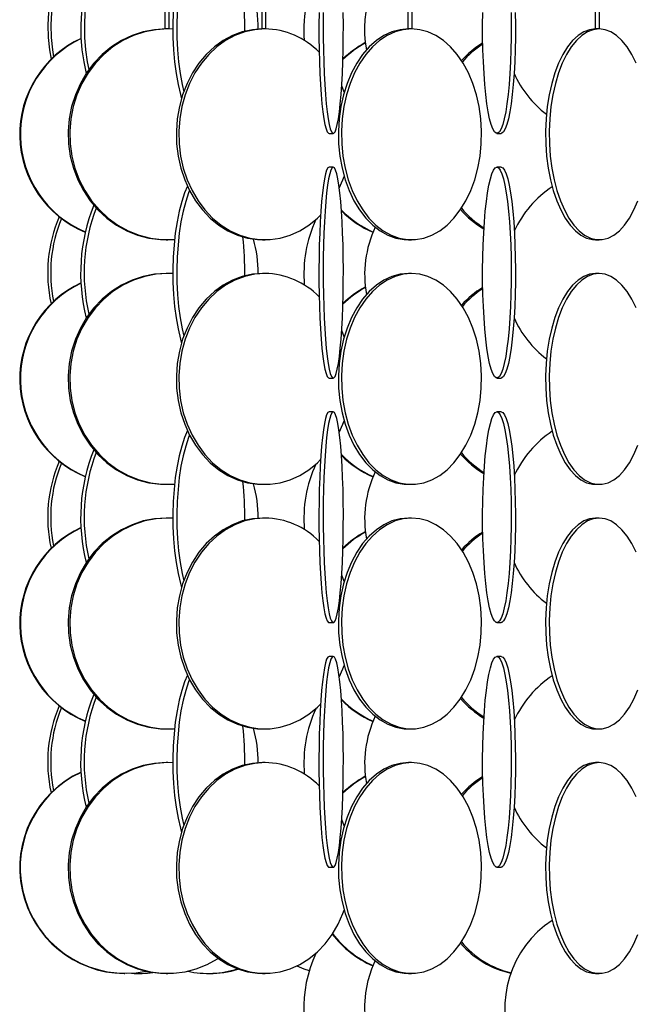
# Model space of a CAD drawing. Header units: millimetres. Extents: x 245 to 1837, y 202 to 1990.
# Tile 3 of 23: x 250 to 396, y 1064 to 1297. Entities that reach past the tile are written whole.
import ezdxf

# ---------------------------------------------------------------- set-up
doc = ezdxf.new("R2010")
doc.units = ezdxf.units.MM

msp = doc.modelspace()

# ---------------------------------------------------------------- linework, layer by layer
at = {"color": 7, "linetype": 'Continuous', "lineweight": 25}
for p, q in [((284.75, 1950.11), (284.75, 1294.91)), ((285.75, 1294.91), (285.75, 1950.11)), ((307.74, 1950.11), (307.74, 1294.91)), ((308.74, 1294.91), (308.74, 1950.11)), ((342.4, 1950.11), (342.4, 1294.91)), ((343.4, 1294.91), (343.4, 1950.11)), ((386.87, 1950.11), (386.87, 1294.91)), ((387.87, 1294.91), (387.87, 1950.11)), ((285.43, 1294.91), (284.75, 1294.91)), ((285.75, 1294.91), (285.43, 1294.91)), ((308.52, 1294.91), (307.74, 1294.91)), ((308.74, 1294.91), (308.52, 1294.91)), ((343.27, 1294.91), (342.4, 1294.91)), ((343.4, 1294.91), (343.27, 1294.91)), ((387.81, 1294.91), (386.87, 1294.91)), ((387.87, 1294.91), (387.81, 1294.91)), ((327.3, 1279.89), (326.72, 1281.38)), ((323.72, 1270.11), (324.71, 1270.11)), ((363.55, 1270.11), (364.54, 1270.11)), ((324.71, 1262.11), (323.72, 1262.11)), ((364.54, 1262.11), (363.55, 1262.11)), ((320.35, 1249.24), (320.19, 1249.36)), ((285.06, 1244.91), (285.43, 1244.91)), ((307.95, 1244.91), (308.52, 1244.91)), ((342.53, 1244.91), (343.27, 1244.91)), ((386.93, 1244.91), (387.81, 1244.91)), ((285.43, 1236.91), (285.06, 1236.91)), ((308.52, 1236.91), (307.95, 1236.91)), ((343.27, 1236.91), (342.53, 1236.91)), ((387.81, 1236.91), (386.93, 1236.91)), ((327.3, 1221.89), (326.72, 1223.38)), ((323.72, 1212.11), (324.71, 1212.11)), ((363.55, 1212.11), (364.54, 1212.11)), ((324.71, 1204.11), (323.72, 1204.11)), ((364.54, 1204.11), (363.55, 1204.11)), ((320.35, 1191.24), (320.19, 1191.36)), ((285.06, 1186.91), (285.43, 1186.91)), ((307.95, 1186.91), (308.52, 1186.91)), ((342.53, 1186.91), (343.27, 1186.91)), ((386.93, 1186.91), (387.81, 1186.91)), ((285.43, 1178.91), (285.06, 1178.91)), ((308.52, 1178.91), (307.95, 1178.91)), ((343.27, 1178.91), (342.53, 1178.91)), ((387.81, 1178.91), (386.93, 1178.91)), ((327.3, 1163.89), (326.72, 1165.38)), ((323.72, 1154.11), (324.71, 1154.11)), ((363.55, 1154.11), (364.54, 1154.11)), ((324.71, 1146.11), (323.72, 1146.11)), ((364.54, 1146.11), (363.55, 1146.11)), ((320.35, 1133.24), (320.19, 1133.36)), ((285.06, 1128.91), (285.43, 1128.91)), ((307.95, 1128.91), (308.52, 1128.91)), ((342.53, 1128.91), (343.27, 1128.91)), ((386.93, 1128.91), (387.81, 1128.91)), ((285.43, 1120.91), (285.06, 1120.91)), ((308.52, 1120.91), (307.95, 1120.91)), ((343.27, 1120.91), (342.53, 1120.91)), ((387.81, 1120.91), (386.93, 1120.91)), ((327.3, 1105.89), (326.72, 1107.38)), ((323.72, 1096.11), (324.71, 1096.11)), ((363.55, 1096.11), (364.54, 1096.11)), ((320.35, 1075.24), (320.19, 1075.36)), ((275.09, 1070.91), (275.24, 1070.91)), ((278.5, 1070.91), (278.59, 1070.91)), ((285.06, 1070.91), (285.43, 1070.91)), ((295.03, 1070.91), (295.35, 1070.91)), ((307.95, 1070.91), (308.52, 1070.91)), ((342.53, 1070.91), (343.27, 1070.91)), ((386.93, 1070.91), (387.81, 1070.91))]:
    msp.add_line(p, q, dxfattribs=at)
at = {"color": 7, "linetype": 'Continuous', "lineweight": 25, "flags": 128}
for points in [[(274.67, 1320.11), (272.71, 1319.93), (270.63, 1319.41), (268.61, 1318.54), (266.67, 1317.35), (264.85, 1315.84), (263.17, 1314.05), (261.66, 1311.98), (260.33, 1309.68), (259.2, 1307.18), (258.29, 1304.5), (257.61, 1301.7), (257.18, 1298.8), (256.99, 1295.85), (257.05, 1292.89), (257.37, 1289.96), (257.77, 1287.75)], [(274.67, 1320.08), (273.41, 1319.93), (271.33, 1319.41), (269.31, 1318.54), (267.37, 1317.35), (265.55, 1315.84), (263.88, 1314.05), (262.36, 1311.98), (261.03, 1309.68), (259.9, 1307.18), (258.99, 1304.5), (258.31, 1301.7), (257.88, 1298.8), (257.69, 1295.85), (257.75, 1292.89), (258.07, 1289.96), (258.36, 1288.31)], [(278.12, 1320.11), (276.54, 1319.93), (274.99, 1319.41), (273.48, 1318.54), (272.04, 1317.35), (270.68, 1315.84), (269.43, 1314.05), (268.3, 1311.98), (267.3, 1309.68), (266.46, 1307.18), (265.78, 1304.5), (265.28, 1301.7), (264.95, 1298.8), (264.81, 1295.85), (264.86, 1292.89), (265.09, 1289.96), (265.51, 1287.1), (266.1, 1284.36), (266.1, 1284.35)], [(278.97, 1320.11), (277.39, 1319.93), (275.84, 1319.41), (274.33, 1318.54), (272.89, 1317.35), (271.53, 1315.84), (270.27, 1314.05), (269.14, 1311.98), (268.15, 1309.68), (267.31, 1307.18), (266.63, 1304.5), (266.12, 1301.7), (265.8, 1298.8), (265.66, 1295.85), (265.71, 1292.89), (265.94, 1289.96), (266.35, 1287.1), (266.73, 1285.26)], [(294.72, 1320.11), (293.76, 1319.93), (292.82, 1319.41), (291.91, 1318.54), (291.03, 1317.35), (290.21, 1315.84), (289.45, 1314.05), (288.76, 1311.98), (288.16, 1309.68), (287.65, 1307.18), (287.24, 1304.5), (286.93, 1301.7), (286.73, 1298.8), (286.65, 1295.85), (286.68, 1292.89), (286.82, 1289.96), (287.07, 1287.1), (287.43, 1284.36), (287.89, 1281.76), (288.45, 1279.36), (288.73, 1278.32)], [(295.66, 1320.11), (294.71, 1319.93), (293.77, 1319.41), (292.85, 1318.54), (291.98, 1317.35), (291.15, 1315.84), (290.39, 1314.05), (289.71, 1311.98), (289.1, 1309.68), (288.59, 1307.18), (288.18, 1304.5), (287.88, 1301.7), (287.68, 1298.8), (287.59, 1295.85), (287.62, 1292.89), (287.76, 1289.96), (288.02, 1287.1), (288.37, 1284.36), (288.84, 1281.76), (289.23, 1280.02)], [(303.73, 1294.37), (303.73, 1295.85), (303.65, 1298.8), (303.45, 1301.7), (303.14, 1304.5), (302.73, 1307.18), (302.22, 1309.68), (301.62, 1311.98), (300.93, 1314.05), (300.17, 1315.84), (299.35, 1317.35), (298.47, 1318.54), (297.56, 1319.41), (296.62, 1319.93), (295.66, 1320.11)], [(321.34, 1298.8), (321.32, 1295.85), (321.33, 1292.89), (321.37, 1289.96), (321.44, 1287.1), (321.55, 1284.36), (321.69, 1281.76), (321.85, 1279.36), (322.04, 1277.17), (322.26, 1275.24), (322.5, 1273.58), (322.75, 1272.23), (323.01, 1271.2), (323.29, 1270.5), (323.57, 1270.15), (323.72, 1270.11)], [(322.34, 1298.8), (322.31, 1295.85), (322.32, 1292.89), (322.36, 1289.96), (322.44, 1287.1), (322.54, 1284.36), (322.68, 1281.76), (322.85, 1279.36), (323.04, 1277.17), (323.26, 1275.24), (323.49, 1273.58), (323.74, 1272.23), (324.01, 1271.2), (324.29, 1270.5), (324.57, 1270.15), (324.85, 1270.15), (325.14, 1270.5), (325.41, 1271.2), (325.68, 1272.23), (325.93, 1273.58), (326.17, 1275.24), (326.38, 1277.17), (326.57, 1279.36), (326.74, 1281.76), (326.88, 1284.36), (326.98, 1287.1), (327.06, 1289.96), (327.1, 1292.89), (327.11, 1295.85), (327.08, 1298.8)], [(366.92, 1298.8), (366.95, 1295.85), (366.94, 1292.89), (366.88, 1289.96), (366.78, 1287.1), (366.63, 1284.36), (366.43, 1281.76), (366.2, 1279.36), (365.92, 1277.17), (365.62, 1275.24), (365.28, 1273.58), (364.92, 1272.23), (364.55, 1271.2), (364.15, 1270.5), (363.75, 1270.15), (363.35, 1270.15), (362.95, 1270.5), (362.56, 1271.2), (362.18, 1272.23), (361.82, 1273.58), (361.49, 1275.24), (361.18, 1277.17), (360.91, 1279.36), (360.67, 1281.76), (360.48, 1284.36), (360.33, 1287.1), (360.22, 1289.96), (360.16, 1292.89), (360.15, 1295.85), (360.18, 1298.8)], [(367.91, 1298.8), (367.95, 1295.85), (367.93, 1292.89), (367.87, 1289.96), (367.77, 1287.1), (367.62, 1284.36), (367.42, 1281.76), (367.19, 1279.36), (366.91, 1277.17), (366.61, 1275.24), (366.27, 1273.58), (365.91, 1272.23), (365.54, 1271.2), (365.14, 1270.5), (364.74, 1270.15), (364.54, 1270.11)], [(285.06, 1294.91), (282.31, 1294.73), (279.61, 1294.21), (276.97, 1293.34), (274.45, 1292.15), (272.08, 1290.64), (269.9, 1288.85), (267.92, 1286.78), (266.19, 1284.48), (264.72, 1281.98), (263.54, 1279.3), (262.65, 1276.5), (262.09, 1273.6), (261.84, 1270.65), (261.92, 1267.69), (262.33, 1264.76), (263.06, 1261.9), (264.09, 1259.16), (265.42, 1256.56), (267.02, 1254.16), (268.88, 1251.97), (270.97, 1250.04), (273.25, 1248.38), (275.7, 1247.03), (278.28, 1246), (280.95, 1245.3), (283.69, 1244.95), (285.06, 1244.91)], [(286.64, 1294.87), (285.43, 1294.91), (282.68, 1294.73), (279.98, 1294.21), (277.34, 1293.34), (274.82, 1292.15), (272.45, 1290.64), (270.27, 1288.85), (268.29, 1286.78), (266.56, 1284.48), (265.09, 1281.98), (263.9, 1279.3), (263.02, 1276.5), (262.46, 1273.6), (262.21, 1270.65), (262.29, 1267.69), (262.7, 1264.76), (263.43, 1261.9), (264.46, 1259.16), (265.79, 1256.56), (267.39, 1254.16), (269.25, 1251.97), (271.34, 1250.04), (273.62, 1248.38), (276.07, 1247.03), (278.65, 1246), (281.32, 1245.3), (284.06, 1244.95), (286.81, 1244.95), (287.05, 1244.97)], [(307.95, 1294.91), (305.53, 1294.73), (303.14, 1294.21), (300.82, 1293.34), (298.6, 1292.15), (296.51, 1290.64), (294.59, 1288.85), (292.85, 1286.78), (291.32, 1284.48), (290.02, 1281.98), (288.98, 1279.3), (288.2, 1276.5), (287.7, 1273.6), (287.49, 1270.65), (287.56, 1267.69), (287.92, 1264.76), (288.56, 1261.9), (289.47, 1259.16), (290.64, 1256.56), (292.05, 1254.16), (293.69, 1251.97), (295.53, 1250.04), (297.54, 1248.38), (299.7, 1247.03), (301.97, 1246), (304.33, 1245.3), (306.74, 1244.95), (307.95, 1244.91)], [(308.52, 1294.91), (306.1, 1294.73), (303.72, 1294.21), (301.4, 1293.34), (299.18, 1292.15), (297.09, 1290.64), (295.16, 1288.85), (293.42, 1286.78), (291.89, 1284.48), (290.6, 1281.98), (289.55, 1279.3), (288.78, 1276.5), (288.28, 1273.6), (288.06, 1270.65), (288.13, 1267.69), (288.49, 1264.76), (289.13, 1261.9), (290.04, 1259.16), (291.21, 1256.56), (292.63, 1254.16), (294.26, 1251.97), (296.1, 1250.04), (298.11, 1248.38), (300.27, 1247.03), (302.55, 1246), (304.9, 1245.3), (307.31, 1244.95), (309.74, 1244.95), (312.15, 1245.3), (314.5, 1246), (316.78, 1247.03), (318.94, 1248.38), (320.95, 1250.04), (321.71, 1250.78)], [(342.53, 1294.91), (340.56, 1294.73), (338.63, 1294.21), (336.74, 1293.34), (334.94, 1292.15), (333.25, 1290.64), (331.68, 1288.85), (330.27, 1286.78), (329.03, 1284.48), (327.98, 1281.98), (327.13, 1279.3), (326.5, 1276.5), (326.1, 1273.6), (325.92, 1270.65), (325.98, 1267.69), (326.27, 1264.76), (326.79, 1261.9), (327.53, 1259.16), (328.48, 1256.56), (329.63, 1254.16), (330.96, 1251.97), (332.45, 1250.04), (334.08, 1248.38), (335.83, 1247.03), (337.68, 1246), (339.59, 1245.3), (341.54, 1244.95), (342.53, 1244.91)], [(343.27, 1294.91), (341.31, 1294.73), (339.37, 1294.21), (337.49, 1293.34), (335.69, 1292.15), (333.99, 1290.64), (332.43, 1288.85), (331.02, 1286.78), (329.78, 1284.48), (328.73, 1281.98), (327.88, 1279.3), (327.25, 1276.5), (326.84, 1273.6), (326.67, 1270.65), (326.73, 1267.69), (327.02, 1264.76), (327.54, 1261.9), (328.28, 1259.16), (329.23, 1256.56), (330.38, 1254.16), (331.7, 1251.97), (333.19, 1250.04), (334.83, 1248.38), (336.58, 1247.03), (338.42, 1246), (340.34, 1245.3), (342.29, 1244.95), (344.26, 1244.95), (346.21, 1245.3), (348.13, 1246), (349.97, 1247.03), (351.72, 1248.38), (353.35, 1250.04), (354.84, 1251.97), (356.17, 1254.16), (357.32, 1256.56), (358.27, 1259.16), (359.01, 1261.9), (359.53, 1264.76), (359.82, 1267.69), (359.88, 1270.65), (359.7, 1273.6), (359.3, 1276.5), (358.67, 1279.3), (357.82, 1281.98), (356.77, 1284.48), (355.53, 1286.78), (354.12, 1288.85), (352.55, 1290.64), (350.86, 1292.15), (349.06, 1293.34), (347.18, 1294.21), (345.24, 1294.73), (343.27, 1294.91)], [(386.93, 1294.91), (385.52, 1294.73), (384.14, 1294.21), (382.8, 1293.34), (381.51, 1292.15), (380.3, 1290.64), (379.19, 1288.85), (378.18, 1286.78), (377.29, 1284.48), (376.54, 1281.98), (375.94, 1279.3), (375.49, 1276.5), (375.2, 1273.6), (375.08, 1270.65), (375.12, 1267.69), (375.33, 1264.76), (375.7, 1261.9), (376.22, 1259.16), (376.9, 1256.56), (377.72, 1254.16), (378.67, 1251.97), (379.73, 1250.04), (380.9, 1248.38), (382.15, 1247.03), (383.46, 1246), (384.83, 1245.3), (386.22, 1244.95), (386.93, 1244.91)], [(387.81, 1294.91), (386.4, 1294.73), (385.02, 1294.21), (383.68, 1293.34), (382.39, 1292.15), (381.18, 1290.64), (380.07, 1288.85), (379.06, 1286.78), (378.17, 1284.48), (377.43, 1281.98), (376.82, 1279.3), (376.37, 1276.5), (376.08, 1273.6), (375.96, 1270.65), (376, 1267.69), (376.21, 1264.76), (376.58, 1261.9), (377.1, 1259.16), (377.78, 1256.56), (378.6, 1254.16), (379.55, 1251.97), (380.61, 1250.04), (381.78, 1248.38), (383.03, 1247.03), (384.34, 1246), (385.71, 1245.3), (387.1, 1244.95), (388.51, 1244.95), (389.9, 1245.3), (391.27, 1246), (392.59, 1247.03), (393.84, 1248.38), (395, 1250.04), (396.06, 1251.97), (397.01, 1254.16)], [(396.55, 1286.78), (395.55, 1288.85), (394.43, 1290.64), (393.22, 1292.15), (391.93, 1293.34), (390.59, 1294.21), (389.21, 1294.73), (387.81, 1294.91)], [(323.72, 1262.11), (323.43, 1261.93), (323.15, 1261.41), (322.88, 1260.54), (322.62, 1259.35), (322.38, 1257.84), (322.15, 1256.05), (321.95, 1253.98), (321.77, 1251.68), (321.61, 1249.18), (321.49, 1246.5), (321.4, 1243.7), (321.34, 1240.8), (321.32, 1237.85), (321.33, 1234.89), (321.37, 1231.96), (321.44, 1229.1), (321.55, 1226.36), (321.69, 1223.76), (321.85, 1221.36), (322.04, 1219.17), (322.26, 1217.24), (322.5, 1215.58), (322.75, 1214.23), (323.01, 1213.2), (323.29, 1212.5), (323.57, 1212.15), (323.72, 1212.11)], [(324.71, 1262.11), (324.43, 1261.93), (324.15, 1261.41), (323.88, 1260.54), (323.62, 1259.35), (323.37, 1257.84), (323.14, 1256.05), (322.94, 1253.98), (322.76, 1251.68), (322.61, 1249.18), (322.49, 1246.5), (322.4, 1243.7), (322.34, 1240.8), (322.31, 1237.85), (322.32, 1234.89), (322.36, 1231.96), (322.44, 1229.1), (322.54, 1226.36), (322.68, 1223.76), (322.85, 1221.36), (323.04, 1219.17), (323.26, 1217.24), (323.49, 1215.58), (323.74, 1214.23), (324.01, 1213.2), (324.29, 1212.5), (324.57, 1212.15), (324.85, 1212.15), (325.14, 1212.5), (325.41, 1213.2), (325.68, 1214.23), (325.93, 1215.58), (326.17, 1217.24), (326.38, 1219.17), (326.57, 1221.36), (326.74, 1223.76), (326.88, 1226.36), (326.98, 1229.1), (327.06, 1231.96), (327.1, 1234.89), (327.11, 1237.85), (327.08, 1240.8), (327.03, 1243.7), (326.93, 1246.5), (326.81, 1249.18), (326.66, 1251.68), (326.48, 1253.98), (326.28, 1256.05), (326.05, 1257.84), (325.81, 1259.35), (325.55, 1260.54), (325.27, 1261.41), (324.99, 1261.93), (324.71, 1262.11)], [(363.55, 1262.11), (363.95, 1261.93), (364.35, 1261.41), (364.74, 1260.54), (365.11, 1259.35), (365.45, 1257.84), (365.77, 1256.05), (366.06, 1253.98), (366.32, 1251.68), (366.53, 1249.18), (366.71, 1246.5), (366.84, 1243.7), (366.92, 1240.8), (366.95, 1237.85), (366.94, 1234.89), (366.88, 1231.96), (366.78, 1229.1), (366.63, 1226.36), (366.43, 1223.76), (366.2, 1221.36), (365.92, 1219.17), (365.62, 1217.24), (365.28, 1215.58), (364.92, 1214.23), (364.55, 1213.2), (364.15, 1212.5), (363.75, 1212.15), (363.35, 1212.15), (362.95, 1212.5), (362.56, 1213.2), (362.18, 1214.23), (361.82, 1215.58), (361.49, 1217.24), (361.18, 1219.17), (360.91, 1221.36), (360.67, 1223.76), (360.48, 1226.36), (360.33, 1229.1), (360.22, 1231.96), (360.16, 1234.89), (360.15, 1237.85), (360.18, 1240.8), (360.27, 1243.7), (360.4, 1246.5), (360.57, 1249.18), (360.79, 1251.68), (361.04, 1253.98), (361.33, 1256.05), (361.65, 1257.84), (362, 1259.35), (362.37, 1260.54), (362.75, 1261.41), (363.15, 1261.93), (363.55, 1262.11)], [(364.54, 1262.11), (364.95, 1261.93), (365.34, 1261.41), (365.73, 1260.54), (366.1, 1259.35), (366.44, 1257.84), (366.76, 1256.05), (367.05, 1253.98), (367.31, 1251.68), (367.52, 1249.18), (367.7, 1246.5), (367.83, 1243.7), (367.91, 1240.8), (367.95, 1237.85), (367.93, 1234.89), (367.87, 1231.96), (367.77, 1229.1), (367.62, 1226.36), (367.42, 1223.76), (367.19, 1221.36), (366.91, 1219.17), (366.61, 1217.24), (366.27, 1215.58), (365.91, 1214.23), (365.54, 1213.2), (365.14, 1212.5), (364.74, 1212.15), (364.54, 1212.11)], [(326.14, 1257.17), (327.01, 1259.16), (327.3, 1259.93)], [(290.11, 1257.64), (289.45, 1256.05), (288.76, 1253.98), (288.16, 1251.68), (287.65, 1249.18), (287.24, 1246.5), (286.93, 1243.7), (286.73, 1240.8), (286.65, 1237.85), (286.68, 1234.89), (286.82, 1231.96), (287.07, 1229.1), (287.43, 1226.36), (287.89, 1223.76), (288.45, 1221.36), (288.7, 1220.43)], [(290.61, 1256.61), (290.39, 1256.05), (289.71, 1253.98), (289.1, 1251.68), (288.59, 1249.18), (288.18, 1246.5), (287.88, 1243.7), (287.68, 1240.8), (287.59, 1237.85), (287.62, 1234.89), (287.76, 1231.96), (288.02, 1229.1), (288.37, 1226.36), (288.84, 1223.76), (289.23, 1222.02)], [(285.06, 1236.91), (282.31, 1236.73), (279.61, 1236.21), (276.97, 1235.34), (274.45, 1234.15), (272.08, 1232.64), (269.9, 1230.85), (267.92, 1228.78), (266.19, 1226.48), (264.72, 1223.98), (263.54, 1221.3), (262.65, 1218.5), (262.09, 1215.6), (261.84, 1212.65), (261.92, 1209.69), (262.33, 1206.76), (263.06, 1203.9), (264.09, 1201.16), (265.42, 1198.56), (267.02, 1196.16), (268.88, 1193.97), (270.97, 1192.04), (273.25, 1190.38), (275.7, 1189.03), (278.28, 1188), (280.95, 1187.3), (283.69, 1186.95), (285.06, 1186.91)], [(286.64, 1236.87), (285.43, 1236.91), (282.68, 1236.73), (279.98, 1236.21), (277.34, 1235.34), (274.82, 1234.15), (272.45, 1232.64), (270.27, 1230.85), (268.29, 1228.78), (266.56, 1226.48), (265.09, 1223.98), (263.9, 1221.3), (263.02, 1218.5), (262.46, 1215.6), (262.21, 1212.65), (262.29, 1209.69), (262.7, 1206.76), (263.43, 1203.9), (264.46, 1201.16), (265.79, 1198.56), (267.39, 1196.16), (269.25, 1193.97), (271.34, 1192.04), (273.62, 1190.38), (276.07, 1189.03), (278.65, 1188), (281.32, 1187.3), (284.06, 1186.95), (286.81, 1186.95), (287.05, 1186.97)], [(307.95, 1236.91), (305.53, 1236.73), (303.14, 1236.21), (300.82, 1235.34), (298.6, 1234.15), (296.51, 1232.64), (294.59, 1230.85), (292.85, 1228.78), (291.32, 1226.48), (290.02, 1223.98), (288.98, 1221.3), (288.2, 1218.5), (287.7, 1215.6), (287.49, 1212.65), (287.56, 1209.69), (287.92, 1206.76), (288.56, 1203.9), (289.47, 1201.16), (290.64, 1198.56), (292.05, 1196.16), (293.69, 1193.97), (295.53, 1192.04), (297.54, 1190.38), (299.7, 1189.03), (301.97, 1188), (304.33, 1187.3), (306.74, 1186.95), (307.95, 1186.91)], [(308.52, 1236.91), (306.1, 1236.73), (303.72, 1236.21), (301.4, 1235.34), (299.18, 1234.15), (297.09, 1232.64), (295.16, 1230.85), (293.42, 1228.78), (291.89, 1226.48), (290.6, 1223.98), (289.55, 1221.3), (288.78, 1218.5), (288.28, 1215.6), (288.06, 1212.65), (288.13, 1209.69), (288.49, 1206.76), (289.13, 1203.9), (290.04, 1201.16), (291.21, 1198.56), (292.63, 1196.16), (294.26, 1193.97), (296.1, 1192.04), (298.11, 1190.38), (300.27, 1189.03), (302.55, 1188), (304.9, 1187.3), (307.31, 1186.95), (309.74, 1186.95), (312.15, 1187.3), (314.5, 1188), (316.78, 1189.03), (318.94, 1190.38), (320.95, 1192.04), (321.71, 1192.78)], [(342.53, 1236.91), (340.56, 1236.73), (338.63, 1236.21), (336.74, 1235.34), (334.94, 1234.15), (333.25, 1232.64), (331.68, 1230.85), (330.27, 1228.78), (329.03, 1226.48), (327.98, 1223.98), (327.13, 1221.3), (326.5, 1218.5), (326.1, 1215.6), (325.92, 1212.65), (325.98, 1209.69), (326.27, 1206.76), (326.79, 1203.9), (327.53, 1201.16), (328.48, 1198.56), (329.63, 1196.16), (330.96, 1193.97), (332.45, 1192.04), (334.08, 1190.38), (335.83, 1189.03), (337.68, 1188), (339.59, 1187.3), (341.54, 1186.95), (342.53, 1186.91)], [(343.27, 1236.91), (341.31, 1236.73), (339.37, 1236.21), (337.49, 1235.34), (335.69, 1234.15), (333.99, 1232.64), (332.43, 1230.85), (331.02, 1228.78), (329.78, 1226.48), (328.73, 1223.98), (327.88, 1221.3), (327.25, 1218.5), (326.84, 1215.6), (326.67, 1212.65), (326.73, 1209.69), (327.02, 1206.76), (327.54, 1203.9), (328.28, 1201.16), (329.23, 1198.56), (330.38, 1196.16), (331.7, 1193.97), (333.19, 1192.04), (334.83, 1190.38), (336.58, 1189.03), (338.42, 1188), (340.34, 1187.3), (342.29, 1186.95), (344.26, 1186.95), (346.21, 1187.3), (348.13, 1188), (349.97, 1189.03), (351.72, 1190.38), (353.35, 1192.04), (354.84, 1193.97), (356.17, 1196.16), (357.32, 1198.56), (358.27, 1201.16), (359.01, 1203.9), (359.53, 1206.76), (359.82, 1209.69), (359.88, 1212.65), (359.7, 1215.6), (359.3, 1218.5), (358.67, 1221.3), (357.82, 1223.98), (356.77, 1226.48), (355.53, 1228.78), (354.12, 1230.85), (352.55, 1232.64), (350.86, 1234.15), (349.06, 1235.34), (347.18, 1236.21), (345.24, 1236.73), (343.27, 1236.91)], [(386.93, 1236.91), (385.52, 1236.73), (384.14, 1236.21), (382.8, 1235.34), (381.51, 1234.15), (380.3, 1232.64), (379.19, 1230.85), (378.18, 1228.78), (377.29, 1226.48), (376.54, 1223.98), (375.94, 1221.3), (375.49, 1218.5), (375.2, 1215.6), (375.08, 1212.65), (375.12, 1209.69), (375.33, 1206.76), (375.7, 1203.9), (376.22, 1201.16), (376.9, 1198.56), (377.72, 1196.16), (378.67, 1193.97), (379.73, 1192.04), (380.9, 1190.38), (382.15, 1189.03), (383.46, 1188), (384.83, 1187.3), (386.22, 1186.95), (386.93, 1186.91)], [(387.81, 1236.91), (386.4, 1236.73), (385.02, 1236.21), (383.68, 1235.34), (382.39, 1234.15), (381.18, 1232.64), (380.07, 1230.85), (379.06, 1228.78), (378.17, 1226.48), (377.43, 1223.98), (376.82, 1221.3), (376.37, 1218.5), (376.08, 1215.6), (375.96, 1212.65), (376, 1209.69), (376.21, 1206.76), (376.58, 1203.9), (377.1, 1201.16), (377.78, 1198.56), (378.6, 1196.16), (379.55, 1193.97), (380.61, 1192.04), (381.78, 1190.38), (383.03, 1189.03), (384.34, 1188), (385.71, 1187.3), (387.1, 1186.95), (388.51, 1186.95), (389.9, 1187.3), (391.27, 1188), (392.59, 1189.03), (393.84, 1190.38), (395, 1192.04), (396.06, 1193.97), (397.01, 1196.16)], [(396.55, 1228.78), (395.55, 1230.85), (394.43, 1232.64), (393.22, 1234.15), (391.93, 1235.34), (390.59, 1236.21), (389.21, 1236.73), (387.81, 1236.91)], [(323.72, 1204.11), (323.43, 1203.93), (323.15, 1203.41), (322.88, 1202.54), (322.62, 1201.35), (322.38, 1199.84), (322.15, 1198.05), (321.95, 1195.98), (321.77, 1193.68), (321.61, 1191.18), (321.49, 1188.5), (321.4, 1185.7), (321.34, 1182.8), (321.32, 1179.85), (321.33, 1176.89), (321.37, 1173.96), (321.44, 1171.1), (321.55, 1168.36), (321.69, 1165.76), (321.85, 1163.36), (322.04, 1161.17), (322.26, 1159.24), (322.5, 1157.58), (322.75, 1156.23), (323.01, 1155.2), (323.29, 1154.5), (323.57, 1154.15), (323.72, 1154.11)], [(324.71, 1204.11), (324.43, 1203.93), (324.15, 1203.41), (323.88, 1202.54), (323.62, 1201.35), (323.37, 1199.84), (323.14, 1198.05), (322.94, 1195.98), (322.76, 1193.68), (322.61, 1191.18), (322.49, 1188.5), (322.4, 1185.7), (322.34, 1182.8), (322.31, 1179.85), (322.32, 1176.89), (322.36, 1173.96), (322.44, 1171.1), (322.54, 1168.36), (322.68, 1165.76), (322.85, 1163.36), (323.04, 1161.17), (323.26, 1159.24), (323.49, 1157.58), (323.74, 1156.23), (324.01, 1155.2), (324.29, 1154.5), (324.57, 1154.15), (324.85, 1154.15), (325.14, 1154.5), (325.41, 1155.2), (325.68, 1156.23), (325.93, 1157.58), (326.17, 1159.24), (326.38, 1161.17), (326.57, 1163.36), (326.74, 1165.76), (326.88, 1168.36), (326.98, 1171.1), (327.06, 1173.96), (327.1, 1176.89), (327.11, 1179.85), (327.08, 1182.8), (327.03, 1185.7), (326.93, 1188.5), (326.81, 1191.18), (326.66, 1193.68), (326.48, 1195.98), (326.28, 1198.05), (326.05, 1199.84), (325.81, 1201.35), (325.55, 1202.54), (325.27, 1203.41), (324.99, 1203.93), (324.71, 1204.11)], [(363.55, 1204.11), (363.95, 1203.93), (364.35, 1203.41), (364.74, 1202.54), (365.11, 1201.35), (365.45, 1199.84), (365.77, 1198.05), (366.06, 1195.98), (366.32, 1193.68), (366.53, 1191.18), (366.71, 1188.5), (366.84, 1185.7), (366.92, 1182.8), (366.95, 1179.85), (366.94, 1176.89), (366.88, 1173.96), (366.78, 1171.1), (366.63, 1168.36), (366.43, 1165.76), (366.2, 1163.36), (365.92, 1161.17), (365.62, 1159.24), (365.28, 1157.58), (364.92, 1156.23), (364.55, 1155.2), (364.15, 1154.5), (363.75, 1154.15), (363.35, 1154.15), (362.95, 1154.5), (362.56, 1155.2), (362.18, 1156.23), (361.82, 1157.58), (361.49, 1159.24), (361.18, 1161.17), (360.91, 1163.36), (360.67, 1165.76), (360.48, 1168.36), (360.33, 1171.1), (360.22, 1173.96), (360.16, 1176.89), (360.15, 1179.85), (360.18, 1182.8), (360.27, 1185.7), (360.4, 1188.5), (360.57, 1191.18), (360.79, 1193.68), (361.04, 1195.98), (361.33, 1198.05), (361.65, 1199.84), (362, 1201.35), (362.37, 1202.54), (362.75, 1203.41), (363.15, 1203.93), (363.55, 1204.11)], [(364.54, 1204.11), (364.95, 1203.93), (365.34, 1203.41), (365.73, 1202.54), (366.1, 1201.35), (366.44, 1199.84), (366.76, 1198.05), (367.05, 1195.98), (367.31, 1193.68), (367.52, 1191.18), (367.7, 1188.5), (367.83, 1185.7), (367.91, 1182.8), (367.95, 1179.85), (367.93, 1176.89), (367.87, 1173.96), (367.77, 1171.1), (367.62, 1168.36), (367.42, 1165.76), (367.19, 1163.36), (366.91, 1161.17), (366.61, 1159.24), (366.27, 1157.58), (365.91, 1156.23), (365.54, 1155.2), (365.14, 1154.5), (364.74, 1154.15), (364.54, 1154.11)], [(326.14, 1199.17), (327.01, 1201.16), (327.3, 1201.93)], [(290.11, 1199.64), (289.45, 1198.05), (288.76, 1195.98), (288.16, 1193.68), (287.65, 1191.18), (287.24, 1188.5), (286.93, 1185.7), (286.73, 1182.8), (286.65, 1179.85), (286.68, 1176.89), (286.82, 1173.96), (287.07, 1171.1), (287.43, 1168.36), (287.89, 1165.76), (288.45, 1163.36), (288.7, 1162.43)], [(290.61, 1198.61), (290.39, 1198.05), (289.71, 1195.98), (289.1, 1193.68), (288.59, 1191.18), (288.18, 1188.5), (287.88, 1185.7), (287.68, 1182.8), (287.59, 1179.85), (287.62, 1176.89), (287.76, 1173.96), (288.02, 1171.1), (288.37, 1168.36), (288.84, 1165.76), (289.23, 1164.02)], [(285.06, 1178.91), (282.31, 1178.73), (279.61, 1178.21), (276.97, 1177.34), (274.45, 1176.15), (272.08, 1174.64), (269.9, 1172.85), (267.92, 1170.78), (266.19, 1168.48), (264.72, 1165.98), (263.54, 1163.3), (262.65, 1160.5), (262.09, 1157.6), (261.84, 1154.65), (261.92, 1151.69), (262.33, 1148.76), (263.06, 1145.9), (264.09, 1143.16), (265.42, 1140.56), (267.02, 1138.16), (268.88, 1135.97), (270.97, 1134.04), (273.25, 1132.38), (275.7, 1131.03), (278.28, 1130), (280.95, 1129.3), (283.69, 1128.95), (285.06, 1128.91)], [(286.64, 1178.87), (285.43, 1178.91), (282.68, 1178.73), (279.98, 1178.21), (277.34, 1177.34), (274.82, 1176.15), (272.45, 1174.64), (270.27, 1172.85), (268.29, 1170.78), (266.56, 1168.48), (265.09, 1165.98), (263.9, 1163.3), (263.02, 1160.5), (262.46, 1157.6), (262.21, 1154.65), (262.29, 1151.69), (262.7, 1148.76), (263.43, 1145.9), (264.46, 1143.16), (265.79, 1140.56), (267.39, 1138.16), (269.25, 1135.97), (271.34, 1134.04), (273.62, 1132.38), (276.07, 1131.03), (278.65, 1130), (281.32, 1129.3), (284.06, 1128.95), (286.81, 1128.95), (287.05, 1128.97)], [(307.95, 1178.91), (305.53, 1178.73), (303.14, 1178.21), (300.82, 1177.34), (298.6, 1176.15), (296.51, 1174.64), (294.59, 1172.85), (292.85, 1170.78), (291.32, 1168.48), (290.02, 1165.98), (288.98, 1163.3), (288.2, 1160.5), (287.7, 1157.6), (287.49, 1154.65), (287.56, 1151.69), (287.92, 1148.76), (288.56, 1145.9), (289.47, 1143.16), (290.64, 1140.56), (292.05, 1138.16), (293.69, 1135.97), (295.53, 1134.04), (297.54, 1132.38), (299.7, 1131.03), (301.97, 1130), (304.33, 1129.3), (306.74, 1128.95), (307.95, 1128.91)], [(308.52, 1178.91), (306.1, 1178.73), (303.72, 1178.21), (301.4, 1177.34), (299.18, 1176.15), (297.09, 1174.64), (295.16, 1172.85), (293.42, 1170.78), (291.89, 1168.48), (290.6, 1165.98), (289.55, 1163.3), (288.78, 1160.5), (288.28, 1157.6), (288.06, 1154.65), (288.13, 1151.69), (288.49, 1148.76), (289.13, 1145.9), (290.04, 1143.16), (291.21, 1140.56), (292.63, 1138.16), (294.26, 1135.97), (296.1, 1134.04), (298.11, 1132.38), (300.27, 1131.03), (302.55, 1130), (304.9, 1129.3), (307.31, 1128.95), (309.74, 1128.95), (312.15, 1129.3), (314.5, 1130), (316.78, 1131.03), (318.94, 1132.38), (320.95, 1134.04), (321.71, 1134.78)], [(342.53, 1178.91), (340.56, 1178.73), (338.63, 1178.21), (336.74, 1177.34), (334.94, 1176.15), (333.25, 1174.64), (331.68, 1172.85), (330.27, 1170.78), (329.03, 1168.48), (327.98, 1165.98), (327.13, 1163.3), (326.5, 1160.5), (326.1, 1157.6), (325.92, 1154.65), (325.98, 1151.69), (326.27, 1148.76), (326.79, 1145.9), (327.53, 1143.16), (328.48, 1140.56), (329.63, 1138.16), (330.96, 1135.97), (332.45, 1134.04), (334.08, 1132.38), (335.83, 1131.03), (337.68, 1130), (339.59, 1129.3), (341.54, 1128.95), (342.53, 1128.91)], [(343.27, 1178.91), (341.31, 1178.73), (339.37, 1178.21), (337.49, 1177.34), (335.69, 1176.15), (333.99, 1174.64), (332.43, 1172.85), (331.02, 1170.78), (329.78, 1168.48), (328.73, 1165.98), (327.88, 1163.3), (327.25, 1160.5), (326.84, 1157.6), (326.67, 1154.65), (326.73, 1151.69), (327.02, 1148.76), (327.54, 1145.9), (328.28, 1143.16), (329.23, 1140.56), (330.38, 1138.16), (331.7, 1135.97), (333.19, 1134.04), (334.83, 1132.38), (336.58, 1131.03), (338.42, 1130), (340.34, 1129.3), (342.29, 1128.95), (344.26, 1128.95), (346.21, 1129.3), (348.13, 1130), (349.97, 1131.03), (351.72, 1132.38), (353.35, 1134.04), (354.84, 1135.97), (356.17, 1138.16), (357.32, 1140.56), (358.27, 1143.16), (359.01, 1145.9), (359.53, 1148.76), (359.82, 1151.69), (359.88, 1154.65), (359.7, 1157.6), (359.3, 1160.5), (358.67, 1163.3), (357.82, 1165.98), (356.77, 1168.48), (355.53, 1170.78), (354.12, 1172.85), (352.55, 1174.64), (350.86, 1176.15), (349.06, 1177.34), (347.18, 1178.21), (345.24, 1178.73), (343.27, 1178.91)], [(386.93, 1178.91), (385.52, 1178.73), (384.14, 1178.21), (382.8, 1177.34), (381.51, 1176.15), (380.3, 1174.64), (379.19, 1172.85), (378.18, 1170.78), (377.29, 1168.48), (376.54, 1165.98), (375.94, 1163.3), (375.49, 1160.5), (375.2, 1157.6), (375.08, 1154.65), (375.12, 1151.69), (375.33, 1148.76), (375.7, 1145.9), (376.22, 1143.16), (376.9, 1140.56), (377.72, 1138.16), (378.67, 1135.97), (379.73, 1134.04), (380.9, 1132.38), (382.15, 1131.03), (383.46, 1130), (384.83, 1129.3), (386.22, 1128.95), (386.93, 1128.91)], [(387.81, 1178.91), (386.4, 1178.73), (385.02, 1178.21), (383.68, 1177.34), (382.39, 1176.15), (381.18, 1174.64), (380.07, 1172.85), (379.06, 1170.78), (378.17, 1168.48), (377.43, 1165.98), (376.82, 1163.3), (376.37, 1160.5), (376.08, 1157.6), (375.96, 1154.65), (376, 1151.69), (376.21, 1148.76), (376.58, 1145.9), (377.1, 1143.16), (377.78, 1140.56), (378.6, 1138.16), (379.55, 1135.97), (380.61, 1134.04), (381.78, 1132.38), (383.03, 1131.03), (384.34, 1130), (385.71, 1129.3), (387.1, 1128.95), (388.51, 1128.95), (389.9, 1129.3), (391.27, 1130), (392.59, 1131.03), (393.84, 1132.38), (395, 1134.04), (396.06, 1135.97), (397.01, 1138.16)], [(396.55, 1170.78), (395.55, 1172.85), (394.43, 1174.64), (393.22, 1176.15), (391.93, 1177.34), (390.59, 1178.21), (389.21, 1178.73), (387.81, 1178.91)], [(323.72, 1146.11), (323.43, 1145.93), (323.15, 1145.41), (322.88, 1144.54), (322.62, 1143.35), (322.38, 1141.84), (322.15, 1140.05), (321.95, 1137.98), (321.77, 1135.68), (321.61, 1133.18), (321.49, 1130.5), (321.4, 1127.7), (321.34, 1124.8), (321.32, 1121.85), (321.33, 1118.89), (321.37, 1115.96), (321.44, 1113.1), (321.55, 1110.36), (321.69, 1107.76), (321.85, 1105.36), (322.04, 1103.17), (322.26, 1101.24), (322.5, 1099.58), (322.75, 1098.23), (323.01, 1097.2), (323.29, 1096.5), (323.57, 1096.15), (323.72, 1096.11)], [(324.71, 1146.11), (324.43, 1145.93), (324.15, 1145.41), (323.88, 1144.54), (323.62, 1143.35), (323.37, 1141.84), (323.14, 1140.05), (322.94, 1137.98), (322.76, 1135.68), (322.61, 1133.18), (322.49, 1130.5), (322.4, 1127.7), (322.34, 1124.8), (322.31, 1121.85), (322.32, 1118.89), (322.36, 1115.96), (322.44, 1113.1), (322.54, 1110.36), (322.68, 1107.76), (322.85, 1105.36), (323.04, 1103.17), (323.26, 1101.24), (323.49, 1099.58), (323.74, 1098.23), (324.01, 1097.2), (324.29, 1096.5), (324.57, 1096.15), (324.85, 1096.15), (325.14, 1096.5), (325.41, 1097.2), (325.68, 1098.23), (325.93, 1099.58), (326.17, 1101.24), (326.38, 1103.17), (326.57, 1105.36), (326.74, 1107.76), (326.88, 1110.36), (326.98, 1113.1), (327.06, 1115.96), (327.1, 1118.89), (327.11, 1121.85), (327.08, 1124.8), (327.03, 1127.7), (326.93, 1130.5), (326.81, 1133.18), (326.66, 1135.68), (326.48, 1137.98), (326.28, 1140.05), (326.05, 1141.84), (325.81, 1143.35), (325.55, 1144.54), (325.27, 1145.41), (324.99, 1145.93), (324.71, 1146.11)], [(363.55, 1146.11), (363.95, 1145.93), (364.35, 1145.41), (364.74, 1144.54), (365.11, 1143.35), (365.45, 1141.84), (365.77, 1140.05), (366.06, 1137.98), (366.32, 1135.68), (366.53, 1133.18), (366.71, 1130.5), (366.84, 1127.7), (366.92, 1124.8), (366.95, 1121.85), (366.94, 1118.89), (366.88, 1115.96), (366.78, 1113.1), (366.63, 1110.36), (366.43, 1107.76), (366.2, 1105.36), (365.92, 1103.17), (365.62, 1101.24), (365.28, 1099.58), (364.92, 1098.23), (364.55, 1097.2), (364.15, 1096.5), (363.75, 1096.15), (363.35, 1096.15), (362.95, 1096.5), (362.56, 1097.2), (362.18, 1098.23), (361.82, 1099.58), (361.49, 1101.24), (361.18, 1103.17), (360.91, 1105.36), (360.67, 1107.76), (360.48, 1110.36), (360.33, 1113.1), (360.22, 1115.96), (360.16, 1118.89), (360.15, 1121.85), (360.18, 1124.8), (360.27, 1127.7), (360.4, 1130.5), (360.57, 1133.18), (360.79, 1135.68), (361.04, 1137.98), (361.33, 1140.05), (361.65, 1141.84), (362, 1143.35), (362.37, 1144.54), (362.75, 1145.41), (363.15, 1145.93), (363.55, 1146.11)], [(364.54, 1146.11), (364.95, 1145.93), (365.34, 1145.41), (365.73, 1144.54), (366.1, 1143.35), (366.44, 1141.84), (366.76, 1140.05), (367.05, 1137.98), (367.31, 1135.68), (367.52, 1133.18), (367.7, 1130.5), (367.83, 1127.7), (367.91, 1124.8), (367.95, 1121.85), (367.93, 1118.89), (367.87, 1115.96), (367.77, 1113.1), (367.62, 1110.36), (367.42, 1107.76), (367.19, 1105.36), (366.91, 1103.17), (366.61, 1101.24), (366.27, 1099.58), (365.91, 1098.23), (365.54, 1097.2), (365.14, 1096.5), (364.74, 1096.15), (364.54, 1096.11)], [(326.14, 1141.17), (327.01, 1143.16), (327.3, 1143.93)], [(290.11, 1141.64), (289.45, 1140.05), (288.76, 1137.98), (288.16, 1135.68), (287.65, 1133.18), (287.24, 1130.5), (286.93, 1127.7), (286.73, 1124.8), (286.65, 1121.85), (286.68, 1118.89), (286.82, 1115.96), (287.07, 1113.1), (287.43, 1110.36), (287.89, 1107.76), (288.45, 1105.36), (288.73, 1104.32)], [(290.61, 1140.61), (290.39, 1140.05), (289.71, 1137.98), (289.1, 1135.68), (288.59, 1133.18), (288.18, 1130.5), (287.88, 1127.7), (287.68, 1124.8), (287.59, 1121.85), (287.62, 1118.89), (287.76, 1115.96), (288.02, 1113.1), (288.37, 1110.36), (288.84, 1107.76), (289.23, 1106.02)], [(285.06, 1120.91), (282.31, 1120.73), (279.61, 1120.21), (276.97, 1119.34), (274.45, 1118.15), (272.08, 1116.64), (269.9, 1114.85), (267.92, 1112.78), (266.19, 1110.48), (264.72, 1107.98), (263.54, 1105.3), (262.65, 1102.5), (262.09, 1099.6), (261.84, 1096.65), (261.92, 1093.69), (262.33, 1090.76), (263.06, 1087.9), (264.09, 1085.16), (265.42, 1082.56), (267.02, 1080.16), (268.88, 1077.97), (270.97, 1076.04), (273.25, 1074.38), (275.7, 1073.03), (278.28, 1072), (280.95, 1071.3), (283.69, 1070.95), (285.06, 1070.91)], [(286.64, 1120.87), (285.43, 1120.91), (282.68, 1120.73), (279.98, 1120.21), (277.34, 1119.34), (274.82, 1118.15), (272.45, 1116.64), (270.27, 1114.85), (268.29, 1112.78), (266.56, 1110.48), (265.09, 1107.98), (263.9, 1105.3), (263.02, 1102.5), (262.46, 1099.6), (262.21, 1096.65), (262.29, 1093.69), (262.7, 1090.76), (263.43, 1087.9), (264.46, 1085.16), (265.79, 1082.56), (267.39, 1080.16), (269.25, 1077.97), (271.34, 1076.04), (273.62, 1074.38), (276.07, 1073.03), (278.65, 1072), (281.32, 1071.3), (284.06, 1070.95), (286.81, 1070.95), (289.54, 1071.3), (292.22, 1072), (294.8, 1073.03), (297.24, 1074.38), (297.4, 1074.48)], [(307.95, 1120.91), (305.53, 1120.73), (303.14, 1120.21), (300.82, 1119.34), (298.6, 1118.15), (296.51, 1116.64), (294.59, 1114.85), (292.85, 1112.78), (291.32, 1110.48), (290.02, 1107.98), (288.98, 1105.3), (288.2, 1102.5), (287.7, 1099.6), (287.49, 1096.65), (287.56, 1093.69), (287.92, 1090.76), (288.56, 1087.9), (289.47, 1085.16), (290.64, 1082.56), (292.05, 1080.16), (293.69, 1077.97), (295.53, 1076.04), (297.54, 1074.38), (299.7, 1073.03), (301.97, 1072), (304.33, 1071.3), (306.74, 1070.95), (307.95, 1070.91)], [(308.52, 1120.91), (306.1, 1120.73), (303.72, 1120.21), (301.4, 1119.34), (299.18, 1118.15), (297.09, 1116.64), (295.16, 1114.85), (293.42, 1112.78), (291.89, 1110.48), (290.6, 1107.98), (289.55, 1105.3), (288.78, 1102.5), (288.28, 1099.6), (288.06, 1096.65), (288.13, 1093.69), (288.49, 1090.76), (289.13, 1087.9), (290.04, 1085.16), (291.21, 1082.56), (292.63, 1080.16), (294.26, 1077.97), (296.1, 1076.04), (298.11, 1074.38), (300.27, 1073.03), (302.55, 1072), (304.9, 1071.3), (307.31, 1070.95), (309.74, 1070.95), (312.15, 1071.3), (314.5, 1072), (316.78, 1073.03), (318.94, 1074.38), (320.95, 1076.04), (322.78, 1077.97), (324.42, 1080.16), (325.84, 1082.56), (327.01, 1085.16), (327.3, 1085.93)], [(342.53, 1120.91), (340.56, 1120.73), (338.63, 1120.21), (336.74, 1119.34), (334.94, 1118.15), (333.25, 1116.64), (331.68, 1114.85), (330.27, 1112.78), (329.03, 1110.48), (327.98, 1107.98), (327.13, 1105.3), (326.5, 1102.5), (326.1, 1099.6), (325.92, 1096.65), (325.98, 1093.69), (326.27, 1090.76), (326.79, 1087.9), (327.53, 1085.16), (328.48, 1082.56), (329.63, 1080.16), (330.96, 1077.97), (332.45, 1076.04), (334.08, 1074.38), (335.83, 1073.03), (337.68, 1072), (339.59, 1071.3), (341.54, 1070.95), (342.53, 1070.91)], [(343.27, 1120.91), (341.31, 1120.73), (339.37, 1120.21), (337.49, 1119.34), (335.69, 1118.15), (333.99, 1116.64), (332.43, 1114.85), (331.02, 1112.78), (329.78, 1110.48), (328.73, 1107.98), (327.88, 1105.3), (327.25, 1102.5), (326.84, 1099.6), (326.67, 1096.65), (326.73, 1093.69), (327.02, 1090.76), (327.54, 1087.9), (328.28, 1085.16), (329.23, 1082.56), (330.38, 1080.16), (331.7, 1077.97), (333.19, 1076.04), (334.83, 1074.38), (336.58, 1073.03), (338.42, 1072), (340.34, 1071.3), (342.29, 1070.95), (344.26, 1070.95), (346.21, 1071.3), (348.13, 1072), (349.97, 1073.03), (351.72, 1074.38), (353.35, 1076.04), (354.84, 1077.97), (356.17, 1080.16), (357.32, 1082.56), (358.27, 1085.16), (359.01, 1087.9), (359.53, 1090.76), (359.82, 1093.69), (359.88, 1096.65), (359.7, 1099.6), (359.3, 1102.5), (358.67, 1105.3), (357.82, 1107.98), (356.77, 1110.48), (355.53, 1112.78), (354.12, 1114.85), (352.55, 1116.64), (350.86, 1118.15), (349.06, 1119.34), (347.18, 1120.21), (345.24, 1120.73), (343.27, 1120.91)], [(386.93, 1120.91), (385.52, 1120.73), (384.14, 1120.21), (382.8, 1119.34), (381.51, 1118.15), (380.3, 1116.64), (379.19, 1114.85), (378.18, 1112.78), (377.29, 1110.48), (376.54, 1107.98), (375.94, 1105.3), (375.49, 1102.5), (375.2, 1099.6), (375.08, 1096.65), (375.12, 1093.69), (375.33, 1090.76), (375.7, 1087.9), (376.22, 1085.16), (376.9, 1082.56), (377.72, 1080.16), (378.67, 1077.97), (379.73, 1076.04), (380.9, 1074.38), (382.15, 1073.03), (383.46, 1072), (384.83, 1071.3), (386.22, 1070.95), (386.93, 1070.91)], [(387.81, 1120.91), (386.4, 1120.73), (385.02, 1120.21), (383.68, 1119.34), (382.39, 1118.15), (381.18, 1116.64), (380.07, 1114.85), (379.06, 1112.78), (378.17, 1110.48), (377.43, 1107.98), (376.82, 1105.3), (376.37, 1102.5), (376.08, 1099.6), (375.96, 1096.65), (376, 1093.69), (376.21, 1090.76), (376.58, 1087.9), (377.1, 1085.16), (377.78, 1082.56), (378.6, 1080.16), (379.55, 1077.97), (380.61, 1076.04), (381.78, 1074.38), (383.03, 1073.03), (384.34, 1072), (385.71, 1071.3), (387.1, 1070.95), (388.51, 1070.95), (389.9, 1071.3), (391.27, 1072), (392.59, 1073.03), (393.84, 1074.38), (395, 1076.04), (396.06, 1077.97), (397.01, 1080.16)], [(396.55, 1112.78), (395.55, 1114.85), (394.43, 1116.64), (393.22, 1118.15), (391.93, 1119.34), (390.59, 1120.21), (389.21, 1120.73), (387.81, 1120.91)], [(316.09, 1072.68), (317.73, 1072), (319.01, 1071.59)], [(348.54, 1038.69), (348.52, 1038.7), (345.95, 1039.73), (343.51, 1041.08), (341.24, 1042.74), (339.17, 1044.67), (337.32, 1046.86), (335.73, 1049.26), (334.41, 1051.86), (333.38, 1054.6), (332.66, 1057.46), (332.25, 1060.39), (332.17, 1063.35), (332.42, 1066.3), (332.98, 1069.2), (333.86, 1072), (334.65, 1073.9)], [(278.59, 1070.91), (280.06, 1070.95), (281.94, 1071.14)]]:
    msp.add_lwpolyline(points, dxfattribs=at)
at = {"color": 7, "linetype": 'Continuous', "lineweight": 25}
for centre, radius, start, end in [((357.87, 1294.78), 25.76, 126.911, 190.8614), ((279.37, 1295.34), 27.53, 359.0233, 35.3743), ((348.5, 1294.74), 30.77, 150.2241, 184.7916), ((308.21, 1276.5), 18.42, 44.3302, 89.0139), ((275.43, 1269.91), 25.09, 114.8865, 247.5112), ((275.58, 1269.91), 25.09, 115.2466, 247.1793), ((344.09, 1269.92), 24.72, 118.4298, 133.7339), ((344.25, 1269.92), 24.72, 118.8177, 134.2476), ((372.03, 1272.22), 22.7, 121.4491, 138.0399), ((372.55, 1272.14), 22.8, 122.817, 139.0049), ((390.43, 1294.57), 24.99, 204.0975, 232.7183), ((390.42, 1236.65), 24.98, 123.4796, 155.6047), ((307.98, 1236.99), 43.21, 158.1362, 194.2545), ((308.72, 1237.04), 43.12, 159.079, 193.1074), ((344.24, 1269.29), 24.7, 224.5811, 245.8856), ((344.07, 1269.27), 24.69, 225.1241, 246.2256), ((372.03, 1267.01), 22.71, 221.1101, 239.3628), ((372.54, 1267.08), 22.81, 220.1602, 238.0369), ((290.63, 1237.08), 33.67, 156.7922, 192.5699), ((291.4, 1237.09), 33.73, 157.6042, 191.5862), ((349, 1236.71), 31.26, 155.4957, 184.6485), ((358.96, 1236.61), 26.8, 155.0942, 190.0737), ((229.53, 1237.17), 74.21, 359.386, 6.5043), ((278.03, 1237.13), 28.87, 359.4991, 15.9227), ((308.21, 1218.5), 18.42, 44.3302, 89.0139), ((275.43, 1211.91), 25.09, 114.8871, 247.3543), ((275.58, 1211.91), 25.09, 115.2466, 247.1793), ((344.09, 1211.92), 24.72, 118.4298, 133.7339), ((344.25, 1211.92), 24.72, 118.8177, 134.2476), ((372.03, 1214.22), 22.7, 121.4491, 138.0399), ((372.55, 1214.14), 22.8, 122.817, 139.0049), ((390.43, 1236.57), 24.99, 204.0975, 232.7183), ((390.42, 1178.65), 24.98, 123.4796, 155.6047), ((307.98, 1178.99), 43.21, 158.1362, 194.2545), ((308.72, 1179.04), 43.12, 159.079, 193.1074), ((344.24, 1211.29), 24.7, 224.5811, 245.8856), ((344.07, 1211.27), 24.69, 225.1241, 246.2256), ((372.03, 1209.01), 22.71, 221.1101, 239.3628), ((372.54, 1209.08), 22.81, 220.1602, 238.0369), ((290.63, 1179.08), 33.67, 156.7922, 192.5699), ((291.4, 1179.09), 33.73, 157.6042, 191.5862), ((349, 1178.71), 31.26, 155.4957, 184.6485), ((358.96, 1178.61), 26.8, 155.0942, 190.0737), ((229.53, 1179.17), 74.21, 359.386, 6.5043), ((278.03, 1179.13), 28.87, 359.4991, 15.9227), ((308.21, 1160.5), 18.42, 44.3302, 89.0139), ((275.43, 1153.91), 25.09, 114.8871, 247.3543), ((275.58, 1153.91), 25.09, 115.2466, 247.1793), ((344.09, 1153.92), 24.72, 118.4298, 133.7339), ((344.25, 1153.92), 24.72, 118.8177, 134.2476), ((372.03, 1156.22), 22.7, 121.4491, 138.0399), ((372.55, 1156.14), 22.8, 122.817, 139.0049), ((390.43, 1178.57), 24.99, 204.0975, 232.7183), ((390.42, 1120.65), 24.98, 123.4796, 155.6047), ((307.98, 1120.99), 43.21, 158.1362, 194.2545), ((308.72, 1121.04), 43.12, 159.079, 193.1074), ((344.24, 1153.29), 24.7, 224.5811, 245.8856), ((344.07, 1153.27), 24.69, 225.1241, 246.2256), ((372.03, 1151.01), 22.71, 221.1101, 239.3628), ((372.54, 1151.08), 22.81, 220.1602, 238.0369), ((290.63, 1121.08), 33.67, 156.7922, 192.5699), ((291.4, 1121.09), 33.73, 157.6042, 191.5862), ((349, 1120.71), 31.26, 155.4957, 184.6485), ((358.96, 1120.61), 26.8, 155.0942, 190.0737), ((229.53, 1121.17), 74.21, 359.386, 6.5043), ((278.03, 1121.13), 28.87, 359.4991, 15.9227), ((308.21, 1102.5), 18.42, 44.3302, 89.0139), ((275.35, 1095.94), 25.03, 114.7477, 269.4165), ((275.43, 1095.95), 24.99, 114.9764, 281.2545), ((344.09, 1095.92), 24.72, 118.4298, 133.7339), ((344.25, 1095.92), 24.72, 118.8177, 134.2476), ((372.03, 1098.22), 22.7, 121.4491, 138.0399), ((372.55, 1098.14), 22.8, 122.817, 139.0049), ((390.43, 1120.57), 24.99, 204.0975, 232.7183), ((390.41, 1062.62), 25, 123.4284, 280.616), ((344.1, 1095.32), 24.74, 217.5323, 246.2095), ((344.27, 1095.34), 24.76, 217.2282, 245.8616), ((371.39, 1092.28), 21.75, 220.7646, 258.0202), ((371.89, 1092.34), 21.83, 219.7948, 256.8199), ((349.14, 1062.64), 31.42, 155.4856, 208.1212), ((295.03, 1093.51), 22.6, 257.6023, 287.8677), ((295.34, 1093.52), 22.62, 270.0122, 287.4229), ((278.5, 1095.72), 24.81, 266.2215, 277.866)]:
    msp.add_arc(centre, radius, start, end, dxfattribs=at)

doc.saveas('drawing.dxf')
